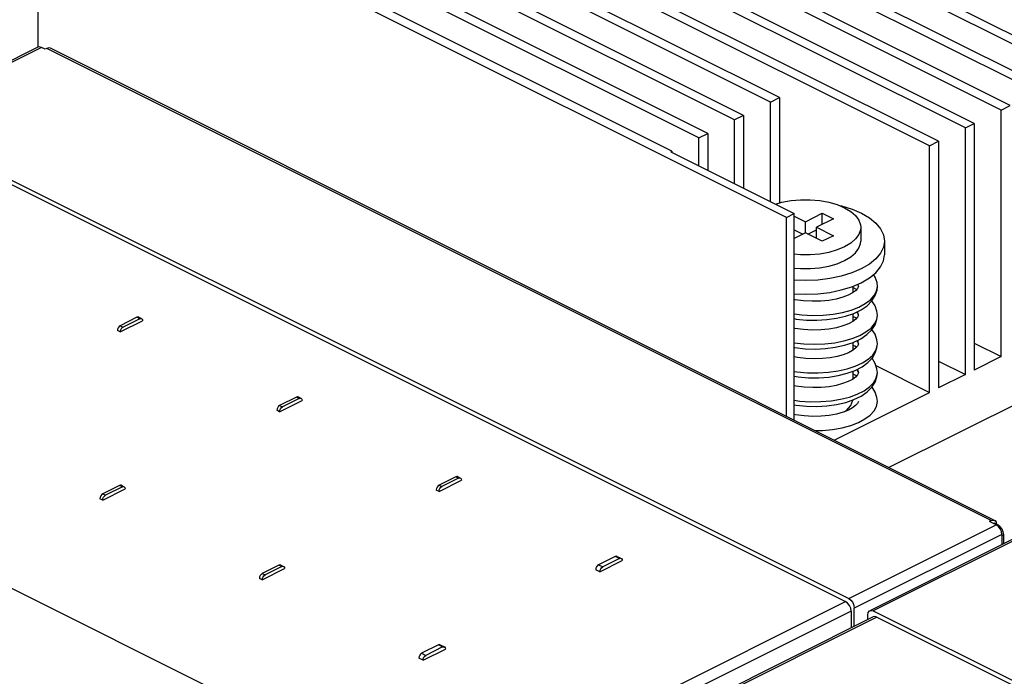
# Paper-space layout '005_EXP_CORICANT_PE_DRAWING_3_3' of a CAD drawing. Header units: millimetres. Extents: x 6 to 413, y 7 to 290.
# Tile 15 of 46: x 157 to 194, y 208 to 233. Entities that reach past the tile are written whole.
import ezdxf

# ---------------------------------------------------------------- set-up
doc = ezdxf.new("R2010")
doc.units = ezdxf.units.MM
doc.header["$LTSCALE"] = 23.1
for name, color, linetype in [('22_00636_8_604_BL439', 7, 'CONTINUOUS'), ('2X6_SFP28_119A00000356A_BL437', 7, 'CONTINUOUS'), ('2X6_SFP28_119A00000356A_BL452', 7, 'CONTINUOUS'), ('SCREW_ACCTON_TOMAHAWK_15__BL454', 7, 'CONTINUOUS'), ('SPRING_ACCTON_TOMAHAWK_8__BL453', 7, 'CONTINUOUS')]:
    doc.layers.add(name, color=color, linetype=linetype)

# ---------------------------------------------------------------- blocks, each defined once
blk = doc.blocks.new('2X6_SFP28_119A00000356A_BL437', base_point=(162.4, 209.213))
at = {"layer": '2X6_SFP28_119A00000356A_BL437', "color": 7, "linetype": 'Continuous'}
for p, q in [((157.374, 231.482), (151.776, 228.684)), ((157.508, 231.474), (151.911, 228.675)), ((157.65, 231.402), (157.508, 231.474)), ((157.714, 231.434), (157.65, 231.402)), ((193.52, 213.531), (157.714, 231.434)), ((193.654, 213.54), (157.848, 231.443)), ((151.911, 228.675), (188.122, 210.57)), ((152.044, 228.442), (188, 210.464)), ((161.133, 221.24), (160.497, 220.922)), ((160.497, 220.683), (161.345, 221.107)), ((161.239, 221.187), (160.603, 220.869)), ((161.239, 221.187), (161.133, 221.24)), ((161.2, 221.244), (161.306, 221.191)), ((160.497, 220.683), (160.391, 220.736)), ((160.497, 220.922), (160.603, 220.869)), ((137.973, 220.171), (171.347, 203.484)), ((166.542, 217.66), (167.391, 218.084)), ((167.179, 218.217), (166.543, 217.899)), ((167.285, 218.164), (166.649, 217.846)), ((167.285, 218.164), (167.179, 218.217)), ((167.246, 218.221), (167.352, 218.168)), ((166.542, 217.66), (166.436, 217.713)), ((166.543, 217.899), (166.649, 217.846)), ((173.225, 215.194), (172.588, 214.876)), ((172.588, 214.637), (173.437, 215.062)), ((173.331, 215.141), (172.694, 214.823)), ((173.331, 215.141), (173.225, 215.194)), ((173.292, 215.198), (173.398, 215.145)), ((160.472, 214.864), (159.836, 214.545)), ((159.836, 214.307), (160.685, 214.731)), ((160.578, 214.811), (159.942, 214.492)), ((160.578, 214.811), (160.472, 214.864)), ((160.539, 214.868), (160.646, 214.815)), ((172.588, 214.637), (172.482, 214.69)), ((172.588, 214.876), (172.694, 214.823)), ((159.836, 214.307), (159.73, 214.36)), ((159.836, 214.545), (159.942, 214.492)), ((188.122, 210.57), (193.719, 213.368)), ((193.52, 213.531), (193.456, 213.5)), ((193.719, 213.368), (193.456, 213.5)), ((193.647, 213.429), (193.622, 213.416)), ((193.788, 213.358), (193.647, 213.429)), ((193.8, 213.307), (193.719, 213.368)), ((193.755, 213.341), (193.788, 213.358)), ((193.931, 213.002), (188.334, 210.204)), ((193.931, 213.002), (193.931, 212.616)), ((194, 212.992), (193.931, 212.957)), ((194, 212.651), (194, 212.992)), ((179.271, 212.171), (178.634, 211.853)), ((179.43, 212.092), (178.793, 211.773)), ((179.43, 212.092), (179.271, 212.171)), ((179.338, 212.175), (179.497, 212.096)), ((166.518, 211.841), (165.882, 211.523)), ((165.882, 211.284), (166.73, 211.708)), ((166.624, 211.788), (165.988, 211.469)), ((166.624, 211.788), (166.518, 211.841)), ((166.585, 211.845), (166.691, 211.792)), ((178.634, 211.853), (178.793, 211.773)), ((178.687, 211.588), (179.536, 212.012)), ((165.882, 211.284), (165.776, 211.337)), ((165.882, 211.523), (165.988, 211.469)), ((178.687, 211.588), (178.528, 211.667)), ((170.4, 201.664), (188, 210.464)), ((188.212, 210.098), (171.222, 201.603)), ((188.212, 210.098), (188.212, 209.458)), ((188.334, 209.518), (188.334, 210.204)), ((172.564, 208.818), (171.928, 208.5)), ((172.723, 208.738), (172.087, 208.42)), ((172.723, 208.738), (172.564, 208.818)), ((172.631, 208.822), (172.79, 208.743)), ((171.928, 208.5), (172.087, 208.42)), ((171.98, 208.234), (172.829, 208.659)), ((171.98, 208.234), (171.821, 208.314))]:
    blk.add_line(p, q, dxfattribs=at)
for points in [[(157.508, 231.474), (157.426, 231.494), (157.373, 231.482)], [(157.848, 231.442), (157.796, 231.455), (157.714, 231.434)], [(161.2, 221.244), (161.174, 221.25), (161.133, 221.24)], [(161.239, 221.187), (161.28, 221.197), (161.306, 221.191)], [(161.306, 221.191), (161.314, 221.186), (161.337, 221.156), (161.345, 221.108)], [(160.422, 220.846), (160.399, 220.793), (160.391, 220.737)], [(160.497, 220.922), (160.456, 220.891), (160.422, 220.846)], [(160.497, 220.684), (160.505, 220.74), (160.528, 220.794), (160.562, 220.838), (160.603, 220.869)], [(167.246, 218.221), (167.219, 218.227), (167.179, 218.217)], [(167.285, 218.164), (167.326, 218.174), (167.352, 218.168)], [(167.352, 218.168), (167.36, 218.163), (167.383, 218.133), (167.391, 218.085)], [(166.468, 217.823), (166.445, 217.77), (166.436, 217.714)], [(166.543, 217.899), (166.502, 217.868), (166.468, 217.823)], [(166.542, 217.661), (166.551, 217.717), (166.574, 217.771), (166.608, 217.816), (166.649, 217.846)], [(173.292, 215.198), (173.265, 215.204), (173.225, 215.194)], [(173.331, 215.141), (173.372, 215.151), (173.398, 215.145)], [(173.398, 215.145), (173.406, 215.14), (173.429, 215.11), (173.437, 215.062)], [(160.54, 214.868), (160.513, 214.874), (160.472, 214.864)], [(160.578, 214.811), (160.619, 214.821), (160.646, 214.815)], [(160.646, 214.815), (160.653, 214.81), (160.676, 214.78), (160.685, 214.732)], [(172.513, 214.8), (172.491, 214.747), (172.482, 214.691)], [(172.588, 214.876), (172.548, 214.845), (172.513, 214.8)], [(172.588, 214.638), (172.597, 214.694), (172.62, 214.748), (172.654, 214.793), (172.694, 214.823)], [(159.761, 214.47), (159.738, 214.417), (159.73, 214.361)], [(159.836, 214.545), (159.795, 214.515), (159.761, 214.47)], [(159.836, 214.308), (159.844, 214.364), (159.867, 214.417), (159.902, 214.462), (159.942, 214.492)], [(193.52, 213.531), (193.601, 213.552), (193.654, 213.54)], [(193.654, 213.54), (193.67, 213.53), (193.715, 213.47), (193.73, 213.387)], [(194, 212.992), (193.984, 213.101), (193.938, 213.207), (193.87, 213.297), (193.788, 213.358)], [(193.931, 213.002), (193.914, 213.111), (193.869, 213.217), (193.8, 213.307)], [(179.338, 212.175), (179.311, 212.182), (179.271, 212.171)], [(179.43, 212.092), (179.47, 212.102), (179.497, 212.096)], [(179.497, 212.096), (179.504, 212.091), (179.527, 212.061), (179.536, 212.013)], [(166.585, 211.845), (166.559, 211.851), (166.518, 211.841)], [(166.624, 211.788), (166.665, 211.798), (166.691, 211.792)], [(166.691, 211.792), (166.699, 211.787), (166.722, 211.757), (166.73, 211.709)], [(178.634, 211.853), (178.593, 211.823), (178.559, 211.778), (178.536, 211.724), (178.528, 211.668)], [(178.687, 211.589), (178.695, 211.645), (178.719, 211.698), (178.753, 211.743), (178.793, 211.773)], [(165.807, 211.447), (165.784, 211.394), (165.776, 211.338)], [(165.882, 211.523), (165.841, 211.492), (165.807, 211.447)], [(165.882, 211.285), (165.89, 211.341), (165.913, 211.395), (165.947, 211.439), (165.988, 211.469)], [(188.212, 210.098), (188.196, 210.207), (188.15, 210.313), (188.082, 210.403), (188, 210.464)], [(188.122, 210.57), (188.203, 210.509), (188.272, 210.419), (188.317, 210.312), (188.334, 210.204)], [(172.631, 208.822), (172.604, 208.828), (172.564, 208.818)], [(172.723, 208.738), (172.764, 208.749), (172.79, 208.742)], [(172.79, 208.742), (172.798, 208.738), (172.821, 208.707), (172.829, 208.66)], [(171.928, 208.5), (171.887, 208.469), (171.853, 208.424), (171.83, 208.371), (171.821, 208.315)], [(171.98, 208.235), (171.989, 208.292), (172.012, 208.345), (172.046, 208.39), (172.087, 208.42)]]:
    blk.add_lwpolyline(points, dxfattribs=at)
blk = doc.blocks.new('22_00636_8_604_BL439', base_point=(187.348, 235.273))
at = {"layer": '22_00636_8_604_BL439', "color": 7, "linetype": 'Continuous'}
for p, q in [((196.618, 230.459), (168.235, 244.651)), ((196.958, 230.629), (168.575, 244.82)), ((195.261, 229.78), (166.878, 243.972)), ((195.6, 229.95), (167.217, 244.142)), ((194.243, 229.271), (165.859, 243.463)), ((193.903, 229.101), (165.52, 243.293)), ((192.885, 228.592), (164.502, 242.784)), ((192.545, 228.423), (164.162, 242.614)), ((191.527, 227.914), (163.144, 242.105)), ((191.188, 227.744), (162.805, 241.935)), ((157.374, 239.22), (157.374, 231.482)), ((185.757, 225.029), (157.374, 239.22)), ((185.492, 229.573), (166.464, 239.088)), ((185.153, 229.404), (166.124, 238.918)), ((183.795, 228.725), (164.767, 238.239)), ((184.134, 228.895), (165.106, 238.409)), ((182.437, 228.046), (163.409, 237.56)), ((182.777, 228.216), (163.749, 237.73)), ((181.419, 227.537), (162.391, 237.051)), ((185.153, 229.404), (185.492, 229.573)), ((185.153, 225.628), (185.153, 229.404)), ((185.492, 229.573), (185.492, 225.576)), ((217.323, 229.38), (189.648, 215.543)), ((193.903, 229.101), (194.243, 229.271)), ((184.134, 228.895), (183.795, 228.725)), ((184.134, 228.895), (184.134, 226.137)), ((193.903, 219.748), (193.903, 229.101)), ((183.795, 226.307), (183.795, 228.725)), ((192.545, 228.423), (192.885, 228.592)), ((192.885, 228.592), (192.885, 219.239)), ((182.437, 228.046), (182.777, 228.216)), ((182.777, 228.216), (182.777, 226.816)), ((192.545, 219.07), (192.545, 228.423)), ((182.437, 226.985), (182.437, 228.046)), ((191.188, 227.744), (191.527, 227.914)), ((191.527, 227.914), (191.527, 218.56)), ((181.377, 227.516), (181.419, 227.537)), ((181.377, 227.516), (186.054, 225.177)), ((181.419, 227.537), (181.419, 227.495)), ((191.188, 218.391), (191.188, 227.744)), ((185.757, 225.029), (186.054, 225.177)), ((186.054, 217.34), (186.054, 225.177)), ((185.757, 217.488), (185.757, 225.029)), ((192.885, 220.258), (193.903, 219.748)), ((191.527, 219.579), (192.545, 219.07)), ((193.903, 219.748), (192.885, 219.239)), ((189.154, 219.407), (191.188, 218.391)), ((192.545, 219.07), (191.527, 218.56)), ((187.57, 216.582), (191.188, 218.391))]:
    blk.add_line(p, q, dxfattribs=at)
blk.add_lwpolyline([(187.976, 217.664), (188.02, 217.693), (188.198, 217.891), (188.274, 218.101)], dxfattribs=at)
blk = doc.blocks.new('2X6_SFP28_119A00000356A_BL452', base_point=(199.545, 190.641))
at = {"layer": '2X6_SFP28_119A00000356A_BL452', "color": 7, "linetype": 'Continuous'}
for p, q in [((194.518, 212.91), (188.921, 210.112)), ((194.652, 212.902), (189.055, 210.103)), ((189.054, 209.878), (171.534, 201.119)), ((189.188, 209.87), (171.741, 201.146)), ((188.843, 209.773), (188.843, 209.949)), ((189.055, 210.103), (225.266, 191.998)), ((189.188, 209.87), (225.145, 191.892))]:
    blk.add_line(p, q, dxfattribs=at)
for points in [[(188.843, 209.949), (188.859, 210.041), (188.905, 210.102), (188.921, 210.111)], [(188.921, 210.111), (188.973, 210.124), (189.055, 210.103)], [(189.188, 209.87), (189.107, 209.891), (189.054, 209.878)]]:
    blk.add_lwpolyline(points, dxfattribs=at)
blk = doc.blocks.new('SPRING_ACCTON_TOMAHAWK_8__BL453', base_point=(187.631, 219.904))
at = {"layer": 'SPRING_ACCTON_TOMAHAWK_8__BL453', "color": 7, "linetype": 'Continuous'}
for p, q in [((188.452, 222.326), (188.379, 222.248)), ((188.489, 222.411), (188.489, 222.413)), ((189.178, 222.237), (189.209, 222.411)), ((189.195, 222.267), (189.209, 222.413)), ((189.209, 222.411), (189.209, 222.413)), ((188.488, 221.32), (188.459, 221.458)), ((188.002, 221.281), (188.313, 221.388)), ((188.421, 221.201), (188.279, 221.267)), ((188.457, 221.241), (188.389, 221.166)), ((188.488, 221.318), (188.488, 221.32)), ((189.186, 221.168), (189.208, 221.318)), ((189.192, 221.161), (189.208, 221.32)), ((189.208, 221.318), (189.208, 221.32)), ((187.964, 220.179), (188.291, 220.287)), ((188.451, 220.142), (188.379, 220.065)), ((188.488, 220.229), (188.488, 220.231)), ((189.194, 220.082), (189.208, 220.232)), ((189.208, 220.23), (189.208, 220.232)), ((188.058, 219.115), (188.366, 219.228)), ((188.454, 219.055), (188.38, 218.975)), ((188.488, 219.138), (188.488, 219.14)), ((189.193, 218.984), (189.208, 219.14)), ((189.208, 219.138), (189.208, 219.14)), ((188.007, 218.008), (188.322, 218.118)), ((188.11, 217.717), (187.907, 217.638))]:
    blk.add_line(p, q, dxfattribs=at)
for points in [[(189.209, 222.411), (189.195, 222.556), (189.127, 222.763), (189.065, 222.862)], [(188.379, 222.248), (188.263, 222.163), (188.101, 222.078), (187.895, 221.999), (187.648, 221.931), (187.366, 221.881)], [(188.215, 221.512), (188.505, 221.625), (188.751, 221.757), (188.947, 221.906), (189.091, 222.067), (189.178, 222.237)], [(188.421, 222.292), (188.299, 222.351), (188.279, 222.357)], [(188.489, 222.413), (188.483, 222.382), (188.452, 222.326)], [(188.455, 222.491), (188.483, 222.442), (188.488, 222.412)], [(188.489, 222.413), (188.48, 222.488), (188.475, 222.499)], [(189.002, 221.862), (189.128, 222.062), (189.195, 222.267)], [(186.413, 221.865), (186.087, 221.908), (186.054, 221.915)], [(187.366, 221.881), (187.061, 221.852), (186.741, 221.847), (186.413, 221.865)], [(188.313, 221.388), (188.588, 221.52), (188.82, 221.679), (189.002, 221.862)], [(189.208, 221.318), (189.194, 221.47), (189.125, 221.677), (189.004, 221.866)], [(186.054, 221.366), (186.349, 221.329), (186.75, 221.309), (187.147, 221.318), (187.529, 221.356), (187.888, 221.421), (188.215, 221.512)], [(188.421, 221.44), (188.455, 221.403), (188.483, 221.349), (188.488, 221.319)], [(186.054, 221.189), (186.134, 221.175), (186.525, 221.137), (186.915, 221.129), (187.296, 221.15), (187.66, 221.201), (188.002, 221.281)], [(188.389, 221.166), (188.275, 221.08), (188.114, 220.992), (187.905, 220.91), (187.655, 220.842), (187.371, 220.791)], [(188.259, 220.435), (188.54, 220.55), (188.777, 220.683), (188.967, 220.833), (189.104, 220.996), (189.186, 221.168)], [(188.488, 221.32), (188.484, 221.292), (188.457, 221.241)], [(188.995, 220.762), (189.121, 220.956), (189.192, 221.161)], [(186.738, 220.756), (186.407, 220.775), (186.079, 220.818), (186.054, 220.824)], [(187.371, 220.791), (187.063, 220.761), (186.738, 220.756)], [(188.291, 220.287), (188.578, 220.424), (188.814, 220.584), (188.995, 220.762)], [(189.208, 220.23), (189.193, 220.384), (189.12, 220.596), (189.003, 220.774)], [(186.054, 220.273), (186.417, 220.233), (186.82, 220.218), (187.215, 220.232), (187.59, 220.274), (187.94, 220.343), (188.259, 220.435)], [(188.421, 220.349), (188.459, 220.306), (188.484, 220.256), (188.488, 220.23)], [(188.488, 220.231), (188.475, 220.324), (188.456, 220.365)], [(186.054, 220.096), (186.075, 220.092), (186.467, 220.05), (186.858, 220.037), (187.242, 220.054), (187.612, 220.102), (187.964, 220.179)], [(188.379, 220.065), (188.263, 219.981), (188.108, 219.898), (187.914, 219.822), (187.681, 219.756), (187.414, 219.706)], [(188.062, 219.283), (188.371, 219.386), (188.64, 219.51), (188.862, 219.653), (189.033, 219.81), (189.147, 219.979)], [(188.422, 220.111), (188.351, 220.147), (188.279, 220.173)], [(188.488, 220.231), (188.482, 220.199), (188.451, 220.142)], [(188.853, 219.525), (189.018, 219.699), (189.131, 219.887), (189.194, 220.082)], [(189.147, 219.979), (189.202, 220.153), (189.208, 220.23)], [(186.494, 219.676), (186.176, 219.712), (186.054, 219.735)], [(187.414, 219.706), (187.122, 219.674), (186.812, 219.663), (186.494, 219.676)], [(189.208, 219.138), (189.193, 219.291), (189.126, 219.493), (189.005, 219.684), (189.004, 219.685)], [(186.054, 219.184), (186.156, 219.168), (186.56, 219.133), (186.961, 219.128), (187.35, 219.153), (187.72, 219.205), (188.062, 219.283)], [(188.366, 219.228), (188.635, 219.366), (188.853, 219.525)], [(188.422, 219.256), (188.447, 219.231), (188.483, 219.169), (188.488, 219.139)], [(188.488, 219.14), (188.487, 219.169), (188.457, 219.274)], [(186.054, 219.008), (186.21, 218.983), (186.599, 218.95), (186.986, 218.948), (187.362, 218.975), (187.721, 219.031), (188.058, 219.115)], [(188.38, 218.975), (188.26, 218.887), (188.095, 218.801), (187.89, 218.723)], [(188.147, 218.217), (188.445, 218.325), (188.703, 218.454), (188.911, 218.6), (189.065, 218.759), (189.164, 218.926)], [(188.42, 219.019), (188.315, 219.071), (188.279, 219.083)], [(188.488, 219.14), (188.483, 219.11), (188.454, 219.055)], [(189.001, 218.587), (189.124, 218.781), (189.193, 218.984)], [(189.164, 218.926), (189.207, 219.098), (189.208, 219.138)], [(187.89, 218.723), (187.65, 218.658), (187.377, 218.609), (187.077, 218.58), (186.76, 218.573), (186.435, 218.59), (186.113, 218.631), (186.054, 218.643)], [(188.322, 218.118), (188.597, 218.252), (188.825, 218.41), (189.001, 218.587)], [(189.208, 218.045), (189.193, 218.198), (189.126, 218.4), (189.005, 218.593), (189.005, 218.593)], [(186.054, 218.094), (186.272, 218.063), (186.672, 218.037), (187.069, 218.041), (187.452, 218.073), (187.813, 218.132), (188.147, 218.217)], [(188.488, 218.047), (188.484, 218.019), (188.456, 217.967), (188.385, 217.889)], [(186.054, 217.915), (186.126, 217.903), (186.518, 217.864), (186.909, 217.855), (187.292, 217.877), (187.66, 217.928), (188.007, 218.008)], [(188.385, 217.889), (188.27, 217.803), (188.11, 217.717)], [(188.2, 217.142), (188.49, 217.253), (188.737, 217.384), (188.936, 217.532), (189.084, 217.693), (189.175, 217.862), (189.208, 218.045)], [(187.907, 217.638), (187.664, 217.57), (187.386, 217.519), (187.081, 217.489), (186.759, 217.482), (186.43, 217.499), (186.105, 217.541), (186.054, 217.551)], [(186.839, 216.947), (187.128, 216.952), (187.513, 216.989), (187.873, 217.053), (188.2, 217.142)]]:
    blk.add_lwpolyline(points, dxfattribs=at)
blk = doc.blocks.new('SCREW_ACCTON_TOMAHAWK_15__BL454', base_point=(187.411, 222.3))
at = {"layer": 'SCREW_ACCTON_TOMAHAWK_15__BL454', "color": 7, "linetype": 'Continuous'}
for p, q in [((186.479, 224.865), (187.115, 225.183)), ((187.115, 224.759), (187.115, 225.183)), ((187.115, 225.183), (187.539, 224.971)), ((186.054, 225.077), (186.479, 224.865)), ((186.479, 224.44), (186.479, 224.865)), ((187.539, 224.971), (186.903, 224.653)), ((186.054, 224.557), (186.383, 224.393)), ((186.479, 224.44), (186.054, 224.228)), ((187.115, 224.122), (186.479, 224.44)), ((186.574, 224.393), (186.903, 224.557)), ((186.903, 224.228), (186.903, 224.653)), ((186.903, 224.653), (187.539, 224.334)), ((188.579, 224.653), (188.579, 224.133)), ((187.539, 224.334), (187.115, 224.122)), ((189.479, 224.133), (189.479, 223.613)), ((188.24, 222.399), (188.6, 222.553)), ((188.279, 222.416), (188.279, 222.174)), ((188.279, 221.376), (188.279, 221.082)), ((188.279, 220.283), (188.279, 219.992)), ((188.279, 219.195), (188.279, 218.901))]:
    blk.add_line(p, q, dxfattribs=at)
for points in [[(185.343, 225.533), (185.591, 225.604), (185.935, 225.667), (186.294, 225.699), (186.662, 225.699), (187.024, 225.666), (187.369, 225.603), (187.686, 225.512)], [(187.686, 225.512), (187.965, 225.394), (188.199, 225.254), (188.382, 225.096), (188.507, 224.925), (188.57, 224.745), (188.578, 224.653)], [(187.734, 225.491), (187.846, 225.468), (188.247, 225.344), (188.604, 225.191), (188.909, 225.012), (189.153, 224.812), (189.333, 224.595), (189.442, 224.367), (189.479, 224.133)], [(188.578, 224.653), (188.571, 224.562), (188.508, 224.383), (188.383, 224.21), (188.2, 224.051), (187.963, 223.91)], [(187.963, 223.391), (188.199, 223.531), (188.382, 223.689), (188.507, 223.861), (188.57, 224.041), (188.578, 224.133)], [(189.479, 224.133), (189.441, 223.898), (189.333, 223.671), (189.153, 223.453), (188.907, 223.252), (188.6, 223.072)], [(187.963, 223.91), (187.683, 223.793), (187.366, 223.701), (187.022, 223.638), (186.663, 223.607), (186.295, 223.607), (186.054, 223.628)], [(186.054, 223.108), (186.294, 223.087), (186.66, 223.087), (187.018, 223.118), (187.363, 223.181), (187.682, 223.272), (187.963, 223.391)], [(188.6, 222.553), (188.905, 222.731), (189.151, 222.932), (189.331, 223.149), (189.441, 223.377), (189.479, 223.613)], [(188.6, 223.072), (188.243, 222.92), (187.841, 222.797), (187.406, 222.707), (186.951, 222.652), (186.479, 222.633), (186.054, 222.65)], [(186.054, 222.13), (186.48, 222.113), (186.949, 222.132), (187.403, 222.186), (187.838, 222.276), (188.24, 222.399)]]:
    blk.add_lwpolyline(points, dxfattribs=at)

psp = doc.layouts.new('005_EXP_CORICANT_PE_DRAWING_3_3')

# ---------------------------------------------------------------- block references
at = {"layer": '22_00636_8_604_BL439'}
psp.add_blockref('22_00636_8_604_BL439', (187.348, 235.273), dxfattribs=at)
at = {"layer": '2X6_SFP28_119A00000356A_BL437'}
psp.add_blockref('2X6_SFP28_119A00000356A_BL437', (162.4, 209.213), dxfattribs=at)
at = {"layer": '2X6_SFP28_119A00000356A_BL452'}
psp.add_blockref('2X6_SFP28_119A00000356A_BL452', (199.545, 190.641), dxfattribs=at)
at = {"layer": 'SCREW_ACCTON_TOMAHAWK_15__BL454'}
psp.add_blockref('SCREW_ACCTON_TOMAHAWK_15__BL454', (187.411, 222.3), dxfattribs=at)
at = {"layer": 'SPRING_ACCTON_TOMAHAWK_8__BL453'}
psp.add_blockref('SPRING_ACCTON_TOMAHAWK_8__BL453', (187.631, 219.904), dxfattribs=at)

doc.saveas('drawing.dxf')
